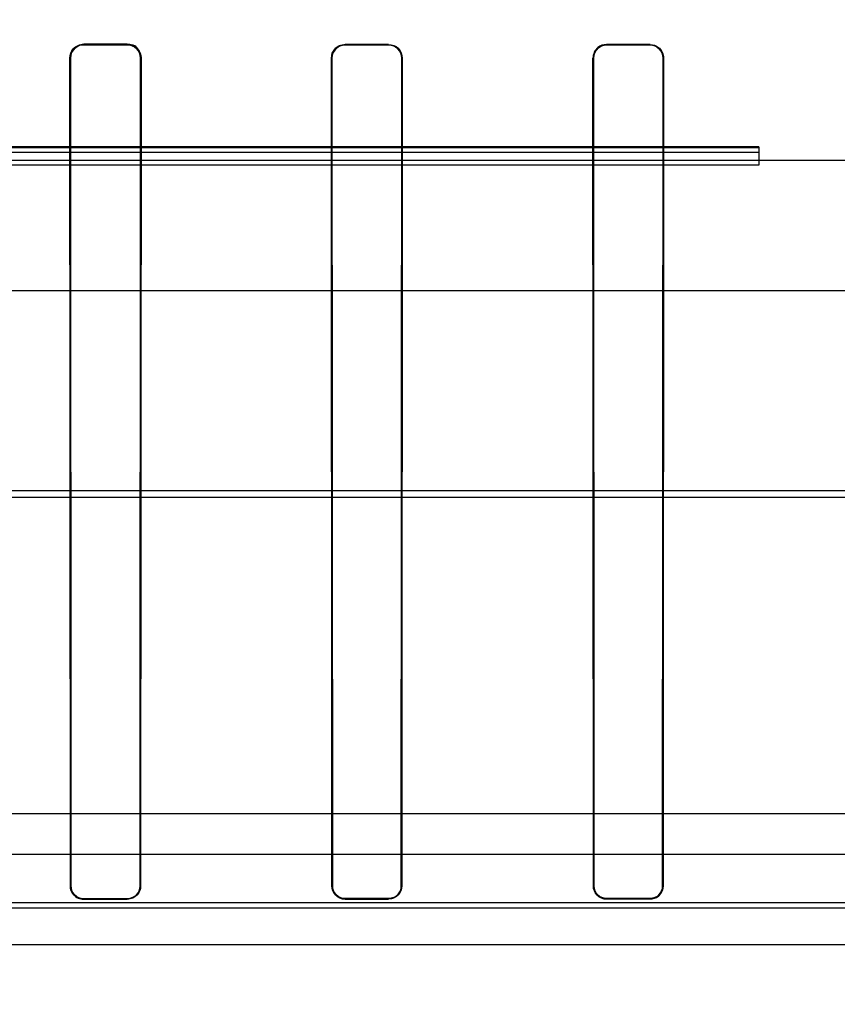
# Model space of a CAD drawing. Header units: millimetres. Extents: x 0 to 297, y 0 to 210.
# Tile 193 of 256: x 56.281 to 56.412, y 159.987 to 160.145. Entities that reach past the tile are written whole.
import ezdxf

# ---------------------------------------------------------------- set-up
doc = ezdxf.new("R2010")
doc.units = ezdxf.units.MM
doc.header["$LTSCALE"] = 16.335
doc.layers.get('0').update_dxf_attribs({"linetype": 'CONTINUOUS'})
for name, color, linetype in [('AXES_REF', 7, 'CONTINUOUS'), ('INTFCLR_1', 7, 'CONTINUOUS'), ('INTFCLR_144815', 7, 'CONTINUOUS'), ('INTFCLR_72935', 7, 'CONTINUOUS')]:
    doc.layers.add(name, color=color, linetype=linetype)

msp = doc.modelspace()

# ---------------------------------------------------------------- linework, layer by layer
at = {"color": 7, "linetype": 'Continuous'}
for radius in [6.787079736, 6.7865, 6.743039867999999]:
    msp.add_circle((57.4637311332, 154.7114782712), radius, dxfattribs=at)
msp.add_arc((57.4637311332, 154.7114782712), 6.72, 278.2771290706, 261.7228709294, dxfattribs=at)
at = {"layer": 'AXES_REF', "color": 9, "linetype": 'Continuous'}
msp.add_circle((57.4637311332, 154.7114782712), 6.191158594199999, dxfattribs=at)
at = {"layer": 'INTFCLR_1', "color": 9, "linetype": 'Continuous'}
for p, q in [((56.2910354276, 160.1410908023), (56.2910354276, 160.1410102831)), ((56.29803542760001, 160.1410036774), (56.29803542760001, 160.1410837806)), ((56.3330354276, 160.1410560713), (56.3330354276, 160.1409775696)), ((56.3400354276, 160.1409736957), (56.3400354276, 160.1410519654)), ((56.3750354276, 160.1410383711), (56.3750354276, 160.1409608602)), ((56.3820354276, 160.1409595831), (56.3820354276, 160.1410370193)), ((56.28888987, 160.1388643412), (56.2888093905, 160.1388643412)), ((56.3002500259, 160.1388643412), (56.30017037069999, 160.1388643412)), ((56.3309233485, 160.1388643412), (56.3308449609, 160.1388643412)), ((56.3422192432, 160.1388643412), (56.3421413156, 160.1388643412)), ((56.3729407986, 160.1388643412), (56.372863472, 160.1388643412)), ((56.38420519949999, 160.1388643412), (56.384128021, 160.1388643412)), ((56.2888858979, 160.0058643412), (56.2889620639, 160.0058643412)), ((56.300098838, 160.0058643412), (56.3001743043, 160.0058643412)), ((56.3309194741, 160.0058643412), (56.3309938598, 160.0058643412)), ((56.3420711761, 160.0058643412), (56.3421451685, 160.0058643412)), ((56.3729369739, 160.0058643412), (56.37301045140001, 160.0058643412)), ((56.3840584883, 160.0058643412), (56.3841318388, 160.0058643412)), ((56.2910354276, 160.0037928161), (56.2910354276, 160.003716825)), ((56.29803542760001, 160.003723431), (56.29803542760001, 160.0037990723)), ((56.3330354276, 160.0038238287), (56.3330354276, 160.0037495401)), ((56.3400354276, 160.0037534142), (56.3400354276, 160.0038275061)), ((56.3750354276, 160.0038396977), (56.3750354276, 160.0037662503)), ((56.3820354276, 160.0037675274), (56.3820354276, 160.0038409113))]:
    msp.add_line(p, q, dxfattribs=at)
at = {"layer": 'INTFCLR_1', "color": 6, "linetype": 'Continuous'}
for p, q in [((56.29803542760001, 160.1410837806), (56.2910354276, 160.1410908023)), ((56.2910354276, 160.1410102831), (56.29803542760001, 160.1410036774)), ((56.3400354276, 160.1410519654), (56.3330354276, 160.1410560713)), ((56.3330354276, 160.1409775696), (56.3400354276, 160.1409736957)), ((56.3820354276, 160.1410370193), (56.3750354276, 160.1410383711)), ((56.3750354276, 160.1409608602), (56.3820354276, 160.1409595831)), ((56.2888858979, 160.0058643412), (56.2888093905, 160.1388643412)), ((56.2889620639, 160.0058643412), (56.28888987, 160.1388643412)), ((56.30017037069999, 160.1388643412), (56.300098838, 160.0058643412)), ((56.3002500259, 160.1388643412), (56.3001743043, 160.0058643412)), ((56.3309194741, 160.0058643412), (56.3308449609, 160.1388643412)), ((56.3309938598, 160.0058643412), (56.3309233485, 160.1388643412)), ((56.3421413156, 160.1388643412), (56.3420711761, 160.0058643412)), ((56.3422192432, 160.1388643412), (56.3421451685, 160.0058643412)), ((56.3729369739, 160.0058643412), (56.372863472, 160.1388643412)), ((56.37301045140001, 160.0058643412), (56.3729407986, 160.1388643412)), ((56.384128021, 160.1388643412), (56.3840584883, 160.0058643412)), ((56.38420519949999, 160.1388643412), (56.3841318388, 160.0058643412)), ((56.29803542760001, 160.0037990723), (56.2910354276, 160.0037928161)), ((56.2910354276, 160.003716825), (56.29803542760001, 160.003723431)), ((56.3400354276, 160.0038275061), (56.3330354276, 160.0038238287)), ((56.3330354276, 160.0037495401), (56.3400354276, 160.0037534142)), ((56.3820354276, 160.0038409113), (56.3750354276, 160.0038396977)), ((56.3750354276, 160.0037662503), (56.3820354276, 160.0037675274))]:
    msp.add_line(p, q, dxfattribs=at)
at = {"layer": 'INTFCLR_1', "color": 7, "linetype": 'Continuous'}
for points in [[(56.3000079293, 160.1396840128), (56.3000416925, 160.1395971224), (56.3000716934, 160.1395086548), (56.3000978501, 160.1394187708), (56.3001201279, 160.1393274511), (56.3001384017, 160.1392350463), (56.3001525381, 160.139142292), (56.30016254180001, 160.1390495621), (56.3001684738, 160.1389568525), (56.30017037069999, 160.1388643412)], [(56.3002500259, 160.1388643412), (56.3002480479, 160.1389607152), (56.3002418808, 160.1390569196), (56.3002315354, 160.1391527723), (56.3002170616, 160.1392479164), (56.3001984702, 160.1393423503), (56.3001756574, 160.1394364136), (56.3001485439, 160.1395300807), (56.3001171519, 160.1396229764), (56.3000814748, 160.1397148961)]]:
    msp.add_lwpolyline(points, dxfattribs=at)
at = {"layer": 'INTFCLR_1', "color": 6, "linetype": 'Continuous'}
for points, knots in [([(56.2888093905, 160.1388643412), (56.2888087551, 160.1393811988), (56.28922450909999, 160.1405560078), (56.2904168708, 160.1410914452), (56.2910354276, 160.1410908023)], [0, 0, 0, 0, 0.4552149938, 1, 1, 1, 1]), ([(56.28888987, 160.1388643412), (56.288889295, 160.1393616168), (56.2892890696, 160.1404937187), (56.29043838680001, 160.1410108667), (56.2910354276, 160.1410102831)], [0, 0, 0, 0, 0.454416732, 1, 1, 1, 1]), ([(56.3308449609, 160.1388643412), (56.3308443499, 160.1393755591), (56.33125626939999, 160.1405322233), (56.3324291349, 160.1410564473), (56.3330354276, 160.1410560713)], [0, 0, 0, 0, 0.457461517, 1, 1, 1, 1]), ([(56.3309233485, 160.1388643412), (56.33092272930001, 160.1394133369), (56.3313845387, 160.1405387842), (56.3325062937, 160.1409778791), (56.3330354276, 160.1409775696)], [0, 0, 0, 0, 0.5092113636, 1, 1, 1, 1]), ([(56.3400354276, 160.1410519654), (56.3405837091, 160.1410516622), (56.341743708, 160.1405954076), (56.3422199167, 160.1394313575), (56.3422192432, 160.1388643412)], [0, 0, 0, 0, 0.4916008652, 1, 1, 1, 1]), ([(56.3400354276, 160.1409736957), (56.3405651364, 160.1409734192), (56.3416838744, 160.1405323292), (56.34214192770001, 160.1394100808), (56.3421413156, 160.1388643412)], [0, 0, 0, 0, 0.4925468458, 1, 1, 1, 1]), ([(56.3750354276, 160.1410383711), (56.3745440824, 160.1410384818), (56.3734005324, 160.1406462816), (56.3728627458, 160.1394807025), (56.372863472, 160.1388643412)], [0, 0, 0, 0, 0.4435696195, 1, 1, 1, 1]), ([(56.3729407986, 160.1388643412), (56.3729401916, 160.1394095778), (56.3733989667, 160.1405259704), (56.374511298, 160.1409609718), (56.3750354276, 160.1409608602)], [0, 0, 0, 0, 0.5098691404, 1, 1, 1, 1]), ([(56.3820354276, 160.1410370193), (56.3825794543, 160.1410369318), (56.38373189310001, 160.1405847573), (56.38420586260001, 160.1394282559), (56.38420519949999, 160.1388643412)], [0, 0, 0, 0, 0.4910246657, 1, 1, 1, 1]), ([(56.3820354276, 160.1409595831), (56.3825611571, 160.1409595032), (56.3836727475, 160.1405222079), (56.3841286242, 160.1394071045), (56.384128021, 160.1388643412)], [0, 0, 0, 0, 0.4920289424, 1, 1, 1, 1]), ([(56.2888858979, 160.0058643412), (56.2888858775, 160.0053742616), (56.28927846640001, 160.0042428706), (56.2904301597, 160.0037162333), (56.2910354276, 160.003716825)], [0, 0, 0, 0, 0.447419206, 1, 1, 1, 1]), ([(56.2910354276, 160.0037928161), (56.2904993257, 160.0037923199), (56.2893959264, 160.0042424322), (56.2889620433, 160.0053429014), (56.2889620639, 160.0058643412)], [0, 0, 0, 0, 0.5069322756, 1, 1, 1, 1]), ([(56.3001743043, 160.0058643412), (56.3001743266, 160.0053238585), (56.2997244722, 160.004187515), (56.2985867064, 160.0037239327), (56.29803542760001, 160.003723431)], [0, 0, 0, 0, 0.4950555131, 1, 1, 1, 1]), ([(56.300098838, 160.0058643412), (56.3000988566, 160.0053903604), (56.2997186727, 160.0043029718), (56.2986137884, 160.0037995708), (56.29803542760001, 160.0037990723)], [0, 0, 0, 0, 0.4504057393, 1, 1, 1, 1]), ([(56.3309194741, 160.0058643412), (56.3309194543, 160.0053771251), (56.3313110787, 160.0042623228), (56.3324440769, 160.0037491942), (56.3330354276, 160.0037495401)], [0, 0, 0, 0, 0.4517254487, 1, 1, 1, 1]), ([(56.3330354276, 160.0038238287), (56.3325114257, 160.0038235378), (56.3314256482, 160.0042624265), (56.3309938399, 160.0053468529), (56.3309938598, 160.0058643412)], [0, 0, 0, 0, 0.5031270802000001, 1, 1, 1, 1]), ([(56.3421451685, 160.0058643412), (56.34214519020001, 160.0053271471), (56.3416965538, 160.0042057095), (56.3405749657, 160.0037536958), (56.3400354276, 160.0037534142)], [0, 0, 0, 0, 0.498911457, 1, 1, 1, 1]), ([(56.3420711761, 160.0058643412), (56.3420711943, 160.00538908), (56.3416875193, 160.004314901), (56.34059848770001, 160.0038277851), (56.3400354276, 160.0038275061)], [0, 0, 0, 0, 0.4577207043, 1, 1, 1, 1]), ([(56.3729369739, 160.0058643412), (56.3729369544, 160.0053782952), (56.3733283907, 160.0042720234), (56.3744515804, 160.003766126), (56.3750354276, 160.0037662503)], [0, 0, 0, 0, 0.4542939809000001, 1, 1, 1, 1]), ([(56.3750354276, 160.0038396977), (56.3745176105, 160.0038395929), (56.37344102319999, 160.0042728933), (56.3730104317, 160.0053489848), (56.37301045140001, 160.0058643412)], [0, 0, 0, 0, 0.5011908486, 1, 1, 1, 1])]:
    msp.add_open_spline(points, degree=3, knots=knots, dxfattribs=at)
at = {"layer": 'INTFCLR_1', "color": 7, "linetype": 'Continuous'}
for points, knots in [([(56.2980354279, 160.1410837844), (56.2985944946, 160.1410832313), (56.2997710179, 160.1406166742), (56.3002514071, 160.1394365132), (56.3002500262, 160.1388643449)], [0, 0, 0, 0, 0.4942085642, 1, 1, 1, 1]), ([(56.29803542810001, 160.1410036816), (56.298575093, 160.1410031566), (56.2997094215, 160.1405526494), (56.3001715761, 160.1394151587), (56.3001703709, 160.1388643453)], [0, 0, 0, 0, 0.4948877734, 1, 1, 1, 1]), ([(56.3841318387, 160.0058643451), (56.3841316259, 160.0053286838), (56.3836838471, 160.0042140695), (56.3825695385, 160.0037677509), (56.3820354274, 160.0037675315)], [0, 0, 0, 0, 0.5007245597, 1, 1, 1, 1]), ([(56.3840584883, 160.0058643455), (56.3840582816, 160.0053474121), (56.3836261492, 160.0042717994), (56.3825508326, 160.0038411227), (56.3820354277, 160.0038409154)], [0, 0, 0, 0, 0.5007402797, 1, 1, 1, 1])]:
    msp.add_open_spline(points, degree=3, knots=knots, dxfattribs=at)
for points in [[(56.29803542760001, 160.1410036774), (56.29854851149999, 160.141003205), (56.2992746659, 160.1409220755), (56.2994708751, 160.1404479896)], [(56.3000814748, 160.1397148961), (56.29986010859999, 160.1402496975), (56.29942082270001, 160.1409304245), (56.2988420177, 160.1409309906)], [(56.3840584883, 160.0058643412), (56.3840585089, 160.0053478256), (56.3838305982, 160.0047979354), (56.3834651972, 160.0044328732)], [(56.3835170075, 160.0043809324), (56.3838956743, 160.004759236), (56.38413186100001, 160.0053290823), (56.3841318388, 160.0058643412)], [(56.3834651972, 160.0044328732), (56.3831002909, 160.0040682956), (56.3825512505, 160.0038409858), (56.3820354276, 160.0038409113)], [(56.3820354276, 160.0037675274), (56.38250764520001, 160.0037675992), (56.3830346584, 160.0039125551), (56.3833687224, 160.0042463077)]]:
    msp.add_open_spline(points, degree=3, dxfattribs=at)
at = {"layer": 'INTFCLR_144815', "color": 9, "linetype": 'Continuous'}
for p, q in [((56.3995354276, 160.1245782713), (56.0596757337, 160.1245782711)), ((56.1567130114, 160.1224782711), (56.81697588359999, 160.1224782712)), ((56.7755772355, 160.1014782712), (55.9490826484, 160.1014782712)), ((55.8717420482, 160.0694090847), (56.86227402, 160.0694090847)), ((55.9182016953, 160.0683100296), (56.80139558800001, 160.0683100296)), ((56.0775991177, 160.0109668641), (56.72147173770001, 160.0109668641)), ((56.2043835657, 160.0031775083), (56.5946874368, 160.0031806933)), ((56.60094395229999, 160.0022861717), (56.1981269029, 160.0022861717)), ((55.81651579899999, 159.9964782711), (56.94914244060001, 159.9964782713))]:
    msp.add_line(p, q, dxfattribs=at)
at = {"layer": 'INTFCLR_144815', "color": 6, "linetype": 'Continuous'}
for p, q in [((56.1475852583, 160.1245128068), (56.3995354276, 160.1245128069)), ((56.3995354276, 160.1245782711), (56.3995354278, 160.1216414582)), ((56.3995354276, 160.1237100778), (56.13685458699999, 160.1237100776)), ((56.3995354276, 160.1216414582), (56.1370354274, 160.1216414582)), ((56.3995354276, 160.122415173), (56.1475354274, 160.122415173)), ((56.0043586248, 160.0174782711), (56.743569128, 160.0174782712))]:
    msp.add_line(p, q, dxfattribs=at)
at = {"layer": 'INTFCLR_72935', "color": 9, "linetype": 'Continuous'}
for p, q in [((56.2910354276, 160.1410102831), (56.2910354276, 160.1410908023)), ((56.29803542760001, 160.1410837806), (56.29803542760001, 160.1410036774)), ((56.3330354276, 160.1409775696), (56.3330354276, 160.1410560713)), ((56.3400354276, 160.1410519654), (56.3400354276, 160.1409736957)), ((56.3750354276, 160.1409608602), (56.3750354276, 160.1410383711)), ((56.3820354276, 160.1410370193), (56.3820354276, 160.1409595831)), ((56.2888093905, 160.1388643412), (56.28888987, 160.1388643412)), ((56.30017037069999, 160.1388643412), (56.3002500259, 160.1388643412)), ((56.3308449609, 160.1388643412), (56.3309233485, 160.1388643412)), ((56.3421413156, 160.1388643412), (56.3422192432, 160.1388643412)), ((56.372863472, 160.1388643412), (56.3729407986, 160.1388643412)), ((56.384128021, 160.1388643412), (56.38420519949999, 160.1388643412)), ((56.2889620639, 160.0058643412), (56.2888858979, 160.0058643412)), ((56.3001743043, 160.0058643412), (56.300098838, 160.0058643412)), ((56.3309938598, 160.0058643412), (56.3309194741, 160.0058643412)), ((56.3421451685, 160.0058643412), (56.3420711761, 160.0058643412)), ((56.37301045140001, 160.0058643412), (56.3729369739, 160.0058643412)), ((56.3841318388, 160.0058643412), (56.3840584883, 160.0058643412)), ((56.2910354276, 160.003716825), (56.2910354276, 160.0037928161)), ((56.29803542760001, 160.0037990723), (56.29803542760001, 160.003723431)), ((56.3330354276, 160.0037495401), (56.3330354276, 160.0038238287)), ((56.3400354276, 160.0038275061), (56.3400354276, 160.0037534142)), ((56.3750354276, 160.0037662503), (56.3750354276, 160.0038396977)), ((56.3820354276, 160.0038409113), (56.3820354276, 160.0037675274))]:
    msp.add_line(p, q, dxfattribs=at)
at = {"layer": 'INTFCLR_72935', "color": 6, "linetype": 'Continuous'}
for p, q in [((56.2910354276, 160.1410908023), (56.29803542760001, 160.1410837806)), ((56.29803542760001, 160.1410036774), (56.2910354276, 160.1410102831)), ((56.3330354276, 160.1410560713), (56.3400354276, 160.1410519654)), ((56.3400354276, 160.1409736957), (56.3330354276, 160.1409775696)), ((56.3750354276, 160.1410383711), (56.3820354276, 160.1410370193)), ((56.3820354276, 160.1409595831), (56.3750354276, 160.1409608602)), ((56.2888858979, 160.0058643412), (56.2888093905, 160.1388643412)), ((56.28888987, 160.1388643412), (56.2889620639, 160.0058643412)), ((56.300098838, 160.0058643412), (56.30017037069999, 160.1388643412)), ((56.3002500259, 160.1388643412), (56.3001743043, 160.0058643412)), ((56.3309194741, 160.0058643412), (56.3308449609, 160.1388643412)), ((56.3309233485, 160.1388643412), (56.3309938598, 160.0058643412)), ((56.3420711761, 160.0058643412), (56.3421413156, 160.1388643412)), ((56.3422192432, 160.1388643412), (56.3421451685, 160.0058643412)), ((56.3729369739, 160.0058643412), (56.372863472, 160.1388643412)), ((56.3729407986, 160.1388643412), (56.37301045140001, 160.0058643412)), ((56.3840584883, 160.0058643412), (56.384128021, 160.1388643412)), ((56.38420519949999, 160.1388643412), (56.3841318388, 160.0058643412)), ((56.2910354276, 160.0037928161), (56.29803542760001, 160.0037990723)), ((56.29803542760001, 160.003723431), (56.2910354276, 160.003716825)), ((56.3330354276, 160.0038238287), (56.3400354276, 160.0038275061)), ((56.3400354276, 160.0037534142), (56.3330354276, 160.0037495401)), ((56.3750354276, 160.0038396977), (56.3820354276, 160.0038409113)), ((56.3820354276, 160.0037675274), (56.3750354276, 160.0037662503))]:
    msp.add_line(p, q, dxfattribs=at)
at = {"layer": 'INTFCLR_72935', "color": 7, "linetype": 'Continuous'}
for points in [[(56.30017037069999, 160.1388643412), (56.3001684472, 160.1389574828), (56.30016246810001, 160.1390504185), (56.3001524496, 160.1391429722), (56.30013844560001, 160.139234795), (56.30012047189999, 160.1393258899), (56.3000984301, 160.1394165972), (56.3000722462, 160.1395068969), (56.3000419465, 160.1395964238), (56.3000075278, 160.1396849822)], [(56.3000811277, 160.1397157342), (56.30011627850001, 160.1396253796), (56.3001474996, 160.1395334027), (56.3001747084, 160.1394399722), (56.3001978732, 160.1393450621), (56.30021686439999, 160.1392490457), (56.3002315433, 160.1391527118), (56.3002419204, 160.1390564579), (56.3002480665, 160.1389602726), (56.3002500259, 160.1388643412)]]:
    msp.add_lwpolyline(points, dxfattribs=at)
at = {"layer": 'INTFCLR_72935', "color": 6, "linetype": 'Continuous'}
for points, knots in [([(56.2888093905, 160.1388643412), (56.28880875, 160.1393853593), (56.28922914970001, 160.1405609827), (56.29042091, 160.141091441), (56.2910354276, 160.1410908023)], [0, 0, 0, 0, 0.4588302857, 1, 1, 1, 1]), ([(56.2910354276, 160.1410102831), (56.2905390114, 160.1410107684), (56.2894071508, 160.1406117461), (56.2888891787, 160.1394622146), (56.28888987, 160.1388643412)], [0, 0, 0, 0, 0.4536423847, 1, 1, 1, 1]), ([(56.3308449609, 160.1388643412), (56.3308443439, 160.1393805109), (56.3312618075, 160.1405381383), (56.33243395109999, 160.1410564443), (56.3330354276, 160.1410560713)], [0, 0, 0, 0, 0.4618365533, 1, 1, 1, 1]), ([(56.3330354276, 160.1409775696), (56.3325526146, 160.140977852), (56.33143960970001, 160.1405912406), (56.3309226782, 160.1394586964), (56.3309233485, 160.1388643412)], [0, 0, 0, 0, 0.4482241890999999, 1, 1, 1, 1]), ([(56.3400354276, 160.1410519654), (56.3405846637, 160.1410516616), (56.34174483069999, 160.1405942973), (56.3422199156, 160.1394304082), (56.3422192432, 160.1388643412)], [0, 0, 0, 0, 0.4924544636, 1, 1, 1, 1]), ([(56.3421413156, 160.1388643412), (56.3421419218, 160.139404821), (56.3416900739, 160.1405261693), (56.3405704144, 160.1409734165), (56.3400354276, 160.1409736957)], [0, 0, 0, 0, 0.5025538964, 1, 1, 1, 1]), ([(56.3750354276, 160.1410383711), (56.3745479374, 160.141038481), (56.3734051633, 160.1406505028), (56.37286274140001, 160.1394844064), (56.372863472, 160.1388643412)], [0, 0, 0, 0, 0.4401495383, 1, 1, 1, 1]), ([(56.3750354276, 160.1409608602), (56.3745605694, 160.1409609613), (56.3734575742, 160.1405816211), (56.3729401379, 160.1394577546), (56.3729407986, 160.1388643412)], [0, 0, 0, 0, 0.4445105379, 1, 1, 1, 1]), ([(56.3820354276, 160.1410370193), (56.38251954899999, 160.1410369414), (56.3836605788, 160.1406521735), (56.3842059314, 160.1394867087), (56.38420519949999, 160.1388643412)], [0, 0, 0, 0, 0.4375292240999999, 1, 1, 1, 1]), ([(56.384128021, 160.1388643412), (56.3841286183, 160.1394018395), (56.38367895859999, 160.1405160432), (56.3825664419, 160.1409595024), (56.3820354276, 160.1409595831)], [0, 0, 0, 0, 0.5030342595, 1, 1, 1, 1]), ([(56.2910354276, 160.003716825), (56.2904751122, 160.0037162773), (56.2893304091, 160.0041882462), (56.2888858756, 160.005328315), (56.2888858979, 160.0058643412)], [0, 0, 0, 0, 0.5110775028, 1, 1, 1, 1]), ([(56.2889620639, 160.0058643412), (56.2889620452, 160.0053908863), (56.2893415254, 160.0042994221), (56.2904523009, 160.0037922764), (56.2910354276, 160.0037928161)], [0, 0, 0, 0, 0.4481005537, 1, 1, 1, 1]), ([(56.29803542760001, 160.0037990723), (56.2985745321, 160.003799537), (56.2996733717, 160.0042553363), (56.30009885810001, 160.0053502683), (56.300098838, 160.0058643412)], [0, 0, 0, 0, 0.5118839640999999, 1, 1, 1, 1]), ([(56.3001743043, 160.0058643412), (56.3001743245, 160.0053737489), (56.2997810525, 160.0042467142), (56.29863566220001, 160.0037239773), (56.29803542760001, 160.003723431)], [0, 0, 0, 0, 0.4497433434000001, 1, 1, 1, 1]), ([(56.3330354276, 160.0037495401), (56.3324880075, 160.0037492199), (56.33136192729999, 160.0042091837), (56.3309194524, 160.0053323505), (56.3309194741, 160.0058643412)], [0, 0, 0, 0, 0.5071471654, 1, 1, 1, 1]), ([(56.3309938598, 160.0058643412), (56.3309938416, 160.0053913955), (56.3313748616, 160.0043152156), (56.3324676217, 160.0038235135), (56.3330354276, 160.0038238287)], [0, 0, 0, 0, 0.4544270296, 1, 1, 1, 1]), ([(56.3400354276, 160.0038275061), (56.3405614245, 160.0038277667), (56.341644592, 160.0042702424), (56.3420711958, 160.0053513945), (56.3420711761, 160.0058643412)], [0, 0, 0, 0, 0.5062805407, 1, 1, 1, 1]), ([(56.3421451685, 160.0058643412), (56.3421451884, 160.0053721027), (56.3417479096, 160.0042589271), (56.3406192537, 160.0037537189), (56.3400354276, 160.0037534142)], [0, 0, 0, 0, 0.457443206, 1, 1, 1, 1]), ([(56.3750354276, 160.0037662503), (56.37449232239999, 160.0037661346), (56.3733755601, 160.0042228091), (56.3729369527, 160.0053368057), (56.3729369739, 160.0058643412)], [0, 0, 0, 0, 0.5072712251, 1, 1, 1, 1]), ([(56.37301045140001, 160.0058643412), (56.3730104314, 160.0053400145), (56.3734515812, 160.0042623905), (56.37452660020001, 160.0038395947), (56.3750354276, 160.0038396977)], [0, 0, 0, 0, 0.5075009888, 1, 1, 1, 1]), ([(56.3820354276, 160.0037675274), (56.38250648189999, 160.003767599), (56.38360885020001, 160.004142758), (56.3841318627, 160.0052669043), (56.3841318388, 160.0058643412)], [0, 0, 0, 0, 0.4408593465, 1, 1, 1, 1])]:
    msp.add_open_spline(points, degree=3, knots=knots, dxfattribs=at)
at = {"layer": 'INTFCLR_72935', "color": 7, "linetype": 'Continuous'}
for points, knots in [([(56.3002500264, 160.1388643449), (56.30025074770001, 160.1394317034), (56.299777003, 160.1406104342), (56.2985993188, 160.141084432), (56.298035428, 160.1410837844)], [0, 0, 0, 0, 0.5015327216, 1, 1, 1, 1]), ([(56.30017037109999, 160.1388643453), (56.300170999, 160.139411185), (56.2997143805, 160.1405474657), (56.2985790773, 160.1410042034), (56.2980354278, 160.1410036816)], [0, 0, 0, 0, 0.5014628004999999, 1, 1, 1, 1]), ([(56.3820354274, 160.0038409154), (56.3825526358, 160.003841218), (56.3836282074, 160.004273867), (56.38405839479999, 160.0053492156), (56.3840584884, 160.0058643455)], [0, 0, 0, 0, 0.501006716, 1, 1, 1, 1])]:
    msp.add_open_spline(points, degree=3, knots=knots, dxfattribs=at)
for points in [[(56.29803542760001, 160.1410837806), (56.2985666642, 160.1410832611), (56.2993186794, 160.141000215), (56.29952205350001, 160.1405094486)], [(56.3000075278, 160.1396849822), (56.2997946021, 160.1401987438), (56.2993738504, 160.1408540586), (56.2988177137, 160.1408545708)], [(56.3834662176, 160.0044338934), (56.3838310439, 160.004798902), (56.3840585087, 160.00534827), (56.3840584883, 160.0058643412)], [(56.3820354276, 160.0038409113), (56.3824911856, 160.0038409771), (56.3830000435, 160.0039807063), (56.38332222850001, 160.0043030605)]]:
    msp.add_open_spline(points, degree=3, dxfattribs=at)

doc.saveas('drawing.dxf')
